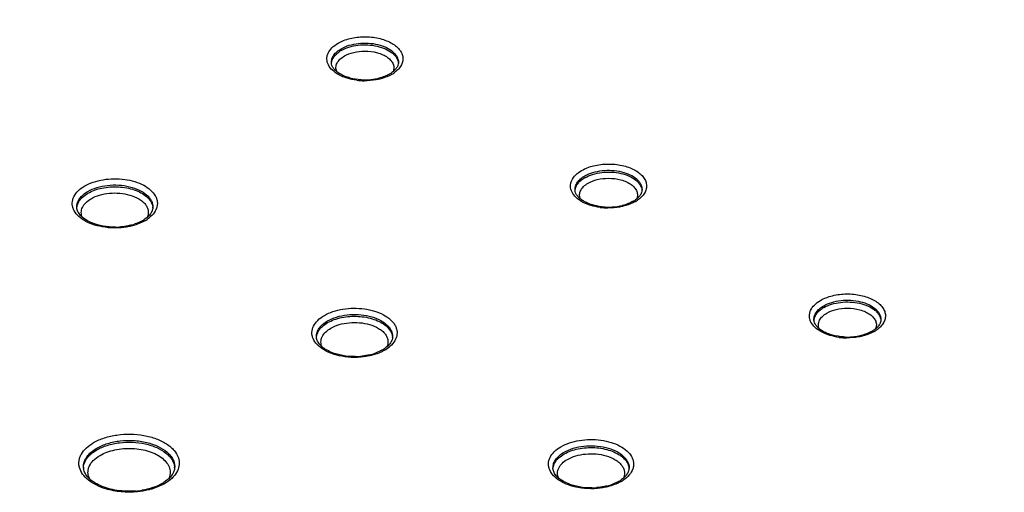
# Model space of a CAD drawing. Header units: inches. Extents: x 0 to 34, y 0 to 22.
# Tile 39 of 62: x 26.448 to 27.212, y 17.66 to 18.026. Entities that reach past the tile are written whole.
import ezdxf

# ---------------------------------------------------------------- set-up
doc = ezdxf.new("R2010")
doc.units = ezdxf.units.IN
doc.header["$LTSCALE"] = 1.87
doc.header["$MEASUREMENT"] = 0
doc.layers.get('0').update_dxf_attribs({"linetype": 'CONTINUOUS'})

msp = doc.modelspace()

# ---------------------------------------------------------------- linework, layer by layer
at = {"color": 7, "linetype": 'CONTINUOUS'}
for p, q in [((26.69019, 17.99133), (26.69003, 17.99261)), ((26.87906, 17.89284), (26.8789, 17.89412)), ((26.49807, 17.88932), (26.50128, 17.89152)), ((26.49277, 17.8793), (26.49263, 17.88064)), ((27.06427, 17.79224), (27.06411, 17.79352)), ((26.68389, 17.78907), (26.6871, 17.79127)), ((26.67859, 17.77905), (26.67844, 17.78039)), ((26.86727, 17.68741), (26.87048, 17.68961)), ((26.86197, 17.67739), (26.86182, 17.67873)), ((26.56253, 17.66925), (26.56011, 17.66752))]:
    msp.add_line(p, q, dxfattribs=at)
for centre, radius, start, end in [((26.70912, 17.98213), 0.02295, 119.95788, 123.5749), ((26.72382, 18.00329), 0.02257, 299.95606, 303.50665), ((26.7239, 18.00603), 0.02593, 299.95055, 303.88572), ((26.71599, 18.02899), 0.0504, 262.7672, 269.47255), ((26.71601, 18.0265), 0.04727, 266.39091, 270.65696), ((26.71601, 18.02618), 0.04695, 270.66008, 274.94158), ((26.71618, 18.02449), 0.04526, 274.91306, 279.28301), ((26.71687, 18.02051), 0.04122, 279.23097, 283.87675), ((26.89799, 17.88364), 0.02295, 119.95788, 123.5749), ((26.91269, 17.9048), 0.02257, 299.95606, 303.50665), ((26.91277, 17.90754), 0.02593, 299.95055, 303.88572), ((26.54174, 17.87949), 0.00986, 2.61176, 6.66558), ((26.90486, 17.9305), 0.0504, 262.7672, 269.47255), ((26.90489, 17.92801), 0.04727, 266.39091, 270.65696), ((26.90489, 17.92769), 0.04695, 270.66008, 274.94158), ((26.90505, 17.926), 0.04526, 274.91306, 279.28301), ((26.90574, 17.92202), 0.04122, 279.23097, 283.87675), ((26.53078, 17.89278), 0.02588, 299.96736, 303.07238), ((26.53096, 17.89535), 0.02905, 299.95135, 303.84289), ((26.52214, 17.91825), 0.053, 270.65933, 274.93685), ((26.52422, 17.90745), 0.04199, 283.83643, 288.75559), ((27.0832, 17.78304), 0.02295, 119.95788, 123.5749), ((27.09797, 17.80694), 0.02593, 299.95055, 303.88572), ((26.72756, 17.77924), 0.00986, 2.61176, 6.66558), ((27.09006, 17.8299), 0.0504, 262.7672, 269.47255), ((27.09009, 17.82741), 0.04727, 266.39091, 270.65696), ((27.09009, 17.82709), 0.04695, 270.66008, 274.94158), ((27.09026, 17.8254), 0.04526, 274.91306, 279.28301), ((27.09095, 17.82142), 0.04122, 279.23097, 283.87675), ((27.0979, 17.8042), 0.02257, 299.95606, 303.50665), ((26.7166, 17.79252), 0.02588, 299.96736, 303.07238), ((26.71677, 17.7951), 0.02905, 299.95135, 303.84289), ((26.70796, 17.818), 0.053, 270.65933, 274.93685), ((26.71004, 17.8072), 0.04199, 283.83643, 288.75559), ((26.50737, 17.67964), 0.00959, 181.28124, 189.28929), ((26.55664, 17.67831), 0.01188, 2.06371, 5.3687), ((26.91093, 17.67758), 0.00986, 2.61176, 6.66558), ((26.54322, 17.69397), 0.03138, 299.9787, 302.54679), ((26.54341, 17.69653), 0.03453, 299.96288, 303.35248), ((26.89134, 17.71634), 0.053, 270.65933, 274.93685), ((26.89342, 17.70554), 0.04199, 283.83643, 288.75559), ((26.89998, 17.69087), 0.02588, 299.96736, 303.07238), ((26.90015, 17.69344), 0.02905, 299.95135, 303.84289), ((26.5334, 17.7215), 0.06081, 274.90082, 279.26715)]:
    msp.add_arc(centre, radius, start, end, dxfattribs=at)
for points, knots in [([(26.45852, 18.51668), (26.56672, 18.4725), (26.77995, 18.38166), (27.09248, 18.23671), (27.39448, 18.0845), (27.59039, 17.97727), (27.6864, 17.92247)], [0, 0, 0, 0, 0.256873, 0.509274, 0.757032, 1, 1, 1, 1]), ([(26.45561, 18.5097), (26.56321, 18.4658), (26.77526, 18.37555), (27.08613, 18.23159), (27.3866, 18.08044), (27.58157, 17.97399), (27.67713, 17.91959)], [0, 0, 0, 0, 0.256825, 0.509209, 0.756982, 1, 1, 1, 1]), ([(26.44838, 18.49237), (26.55557, 18.44788), (26.76673, 18.35644), (27.17519, 18.16384), (27.47154, 18.00583), (27.66304, 17.89455)], [0, 0, 0, 0, 0.257019, 0.509489, 1, 1, 1, 1]), ([(27.66132, 17.90912), (27.47524, 18.01656), (27.18769, 18.16938), (26.79185, 18.35619), (26.58747, 18.44504), (26.48378, 18.4883)], [0, 0, 0, 0, 0.490924, 0.743295, 1, 1, 1, 1]), ([(27.66962, 17.91207), (27.48219, 18.01923), (27.09273, 18.22421), (26.69111, 18.40406), (26.48423, 18.48955)], [0, 0, 0, 0, 0.490967, 1, 1, 1, 1]), ([(27.66861, 17.91029), (27.48157, 18.01731), (27.09292, 18.22203), (26.69213, 18.40168), (26.48569, 18.48709)], [0, 0, 0, 0, 0.490965, 1, 1, 1, 1]), ([(26.70964, 17.97898), (26.70715, 17.9793), (26.7024, 17.98028), (26.696, 17.98283), (26.69093, 17.98628), (26.68799, 17.9899), (26.68679, 17.993), (26.68644, 17.99531), (26.68665, 17.99763), (26.68767, 18.00074), (26.6904, 18.00444), (26.69344, 18.00664), (26.69516, 18.00763)], [0, 0, 0, 0, 0.163275, 0.313133, 0.444936, 0.558178, 0.609635, 0.659198, 0.708543, 0.759383, 0.870552, 1, 1, 1, 1]), ([(26.69516, 18.00763), (26.69655, 18.00843), (26.69959, 18.00986), (26.70632, 18.01194), (26.71546, 18.01301), (26.72464, 18.01213), (26.73148, 18.0102), (26.73597, 18.00825), (26.73975, 18.00585), (26.7427, 18.00305), (26.74469, 17.99994), (26.74561, 17.9966), (26.74537, 17.99321), (26.744, 17.98995), (26.7416, 17.98696), (26.73951, 17.98529), (26.73835, 17.98451)], [0, 0, 0, 0, 0.06657, 0.138319, 0.291074, 0.44455, 0.517118, 0.584764, 0.646477, 0.701928, 0.751741, 0.797725, 0.842751, 0.890002, 0.941964, 1, 1, 1, 1]), ([(26.69764, 18.00339), (26.69957, 18.00451), (26.70395, 18.00632), (26.71109, 18.00773), (26.71863, 18.00792), (26.72596, 18.00687), (26.73247, 18.00466), (26.73698, 18.00187), (26.73961, 17.99917), (26.74099, 17.99708), (26.74182, 17.99487), (26.74199, 17.99335), (26.74197, 17.99261)], [0, 0, 0, 0, 0.129004, 0.270912, 0.418308, 0.562741, 0.696288, 0.813218, 0.86498, 0.912629, 0.95714, 1, 1, 1, 1]), ([(26.69003, 17.99261), (26.69001, 17.99361), (26.69034, 17.99571), (26.69189, 17.99863), (26.69438, 18.00128), (26.69648, 18.00273), (26.69764, 18.00339)], [0, 0, 0, 0, 0.217806, 0.450614, 0.709765, 1, 1, 1, 1]), ([(26.69009, 17.99214), (26.69016, 17.99298), (26.69056, 17.99471), (26.69189, 17.99714), (26.69387, 17.99938), (26.69552, 18.00065), (26.69643, 18.00125)], [0, 0, 0, 0, 0.221699, 0.45772, 0.715826, 1, 1, 1, 1]), ([(26.69766, 18.00202), (26.69954, 18.00311), (26.70381, 18.00488), (26.71077, 18.0063), (26.71814, 18.00656), (26.72535, 18.00562), (26.73182, 18.00355), (26.73637, 18.00092), (26.73911, 17.99835), (26.74061, 17.99634), (26.74159, 17.99421), (26.74188, 17.99272), (26.74193, 17.99199)], [0, 0, 0, 0, 0.12785, 0.26843, 0.414738, 0.558722, 0.692733, 0.811014, 0.863611, 0.912041, 0.957077, 1, 1, 1, 1]), ([(26.70013, 17.99778), (26.70236, 17.99907), (26.70753, 18.00095), (26.71296, 18.00156), (26.71581, 18.00158)], [0, 0, 0, 0, 0.474422, 1, 1, 1, 1]), ([(26.71581, 18.00158), (26.71912, 18.00159), (26.724, 18.00101), (26.72988, 17.99894), (26.73351, 17.9969), (26.73628, 17.99443), (26.73805, 17.99159), (26.73865, 17.98851), (26.73821, 17.98652), (26.73783, 17.98561)], [0, 0, 0, 0, 0.315361, 0.460771, 0.592485, 0.708887, 0.811432, 0.905562, 1, 1, 1, 1]), ([(26.69415, 17.98567), (26.69373, 17.98669), (26.6933, 17.98896), (26.69427, 17.99241), (26.69667, 17.99547), (26.69888, 17.99706), (26.70013, 17.99778)], [0, 0, 0, 0, 0.224614, 0.451831, 0.706152, 1, 1, 1, 1]), ([(26.74197, 17.99261), (26.74196, 17.99194), (26.74169, 17.99051), (26.7406, 17.9884), (26.73877, 17.9863), (26.73718, 17.98507), (26.73628, 17.98448)], [0, 0, 0, 0, 0.194021, 0.418161, 0.68531, 1, 1, 1, 1]), ([(26.71304, 17.97932), (26.71014, 17.9795), (26.7059, 17.98015), (26.70067, 17.98186), (26.6973, 17.98342), (26.69451, 17.98525), (26.69236, 17.9872), (26.69089, 17.98922), (26.69034, 17.99065), (26.69019, 17.99133)], [0, 0, 0, 0, 0.319759, 0.468254, 0.60492, 0.727327, 0.833768, 0.92351, 1, 1, 1, 1]), ([(26.72745, 17.97992), (26.7265, 17.97969), (26.72258, 17.97887), (26.71855, 17.97856), (26.71552, 17.97859)], [0, 0, 0, 0, 0.244403, 1, 1, 1, 1]), ([(26.73509, 17.98374), (26.73386, 17.98303), (26.73114, 17.98176), (26.72828, 17.98087), (26.72676, 17.9805)], [0, 0, 0, 0, 0.476274, 1, 1, 1, 1]), ([(26.73684, 17.98357), (26.73615, 17.98317), (26.73317, 17.98161), (26.72995, 17.98053), (26.72745, 17.97992)], [0, 0, 0, 0, 0.235521, 1, 1, 1, 1]), ([(26.89851, 17.8805), (26.89602, 17.88081), (26.89127, 17.88179), (26.88487, 17.88435), (26.8798, 17.88779), (26.87686, 17.89142), (26.87566, 17.89451), (26.87532, 17.89682), (26.87552, 17.89914), (26.87654, 17.90226), (26.87927, 17.90595), (26.88231, 17.90815), (26.88403, 17.90914)], [0, 0, 0, 0, 0.163275, 0.313133, 0.444936, 0.558178, 0.609635, 0.659198, 0.708543, 0.759383, 0.870552, 1, 1, 1, 1]), ([(26.88403, 17.90914), (26.88542, 17.90995), (26.88846, 17.91137), (26.89519, 17.91345), (26.90433, 17.91452), (26.91352, 17.91364), (26.92035, 17.91171), (26.92484, 17.90977), (26.92862, 17.90736), (26.93157, 17.90456), (26.93356, 17.90145), (26.93448, 17.89812), (26.93424, 17.89472), (26.93287, 17.89147), (26.93047, 17.88847), (26.92839, 17.8868), (26.92722, 17.88602)], [0, 0, 0, 0, 0.06657, 0.138319, 0.291074, 0.44455, 0.517118, 0.584764, 0.646477, 0.701928, 0.751741, 0.797725, 0.842751, 0.890002, 0.941964, 1, 1, 1, 1]), ([(26.88651, 17.90491), (26.88844, 17.90602), (26.89282, 17.90783), (26.89996, 17.90924), (26.9075, 17.90944), (26.91483, 17.90838), (26.92134, 17.90617), (26.92585, 17.90338), (26.92848, 17.90069), (26.92986, 17.89859), (26.93069, 17.89638), (26.93086, 17.89486), (26.93084, 17.89412)], [0, 0, 0, 0, 0.129004, 0.270912, 0.418308, 0.562741, 0.696288, 0.813218, 0.86498, 0.912629, 0.95714, 1, 1, 1, 1]), ([(26.88653, 17.90353), (26.88842, 17.90462), (26.89268, 17.90639), (26.89964, 17.90782), (26.90701, 17.90807), (26.91422, 17.90713), (26.92069, 17.90507), (26.92524, 17.90243), (26.92798, 17.89986), (26.92948, 17.89785), (26.93046, 17.89572), (26.93075, 17.89423), (26.9308, 17.8935)], [0, 0, 0, 0, 0.12785, 0.26843, 0.414738, 0.558722, 0.692733, 0.811014, 0.863611, 0.912041, 0.957077, 1, 1, 1, 1]), ([(26.49879, 17.89713), (26.50089, 17.89834), (26.50557, 17.90037), (26.51323, 17.90221), (26.52144, 17.90291), (26.5297, 17.90241), (26.5375, 17.90075), (26.54435, 17.89801), (26.54986, 17.89436), (26.55257, 17.8912), (26.5535, 17.88955)], [0, 0, 0, 0, 0.121851, 0.255124, 0.394878, 0.535225, 0.670219, 0.794583, 0.904726, 1, 1, 1, 1]), ([(26.8789, 17.89412), (26.87888, 17.89512), (26.87921, 17.89722), (26.88076, 17.90015), (26.88326, 17.90279), (26.88535, 17.90424), (26.88651, 17.90491)], [0, 0, 0, 0, 0.217806, 0.450614, 0.709765, 1, 1, 1, 1]), ([(26.87896, 17.89365), (26.87903, 17.89449), (26.87943, 17.89622), (26.88076, 17.89865), (26.88274, 17.90089), (26.88439, 17.90217), (26.8853, 17.90277)], [0, 0, 0, 0, 0.221699, 0.45772, 0.715826, 1, 1, 1, 1]), ([(26.889, 17.89929), (26.89123, 17.90058), (26.8964, 17.90246), (26.90183, 17.90307), (26.90468, 17.90309)], [0, 0, 0, 0, 0.474422, 1, 1, 1, 1]), ([(26.90468, 17.90309), (26.90799, 17.9031), (26.91287, 17.90253), (26.91876, 17.90045), (26.92238, 17.89841), (26.92515, 17.89594), (26.92693, 17.8931), (26.92752, 17.89003), (26.92708, 17.88804), (26.9267, 17.88712)], [0, 0, 0, 0, 0.315361, 0.460771, 0.592485, 0.708887, 0.811432, 0.905562, 1, 1, 1, 1]), ([(26.51225, 17.86548), (26.50965, 17.86595), (26.50473, 17.86722), (26.49818, 17.87025), (26.4931, 17.87415), (26.49029, 17.87815), (26.48925, 17.8815), (26.48904, 17.88398), (26.48939, 17.88646), (26.49063, 17.88978), (26.49365, 17.8937), (26.49693, 17.89606), (26.49879, 17.89713)], [0, 0, 0, 0, 0.162233, 0.309907, 0.439384, 0.55129, 0.602724, 0.652748, 0.702965, 0.754937, 0.868586, 1, 1, 1, 1]), ([(26.49263, 17.88064), (26.4926, 17.88178), (26.49298, 17.88416), (26.49474, 17.88749), (26.49757, 17.89049), (26.49995, 17.89214), (26.50126, 17.89289)], [0, 0, 0, 0, 0.21801, 0.450888, 0.710025, 1, 1, 1, 1]), ([(26.50126, 17.89289), (26.50345, 17.89416), (26.50842, 17.8962), (26.51651, 17.89782), (26.52507, 17.89804), (26.5334, 17.89685), (26.54081, 17.89434), (26.54594, 17.89117), (26.54893, 17.8881), (26.55051, 17.88572), (26.55145, 17.88321), (26.55164, 17.88148), (26.55162, 17.88064)], [0, 0, 0, 0, 0.128649, 0.270296, 0.417582, 0.562078, 0.695833, 0.813011, 0.864868, 0.912586, 0.957128, 1, 1, 1, 1]), ([(26.50128, 17.89152), (26.50289, 17.89245), (26.50644, 17.89405), (26.51224, 17.89566), (26.51851, 17.89651), (26.52494, 17.89656), (26.53125, 17.89581), (26.53714, 17.89428), (26.54232, 17.89206), (26.54533, 17.89006), (26.54661, 17.88895)], [0, 0, 0, 0, 0.116708, 0.243469, 0.376857, 0.512797, 0.646918, 0.775015, 0.893521, 1, 1, 1, 1]), ([(26.90191, 17.88083), (26.89901, 17.88101), (26.89477, 17.88167), (26.88954, 17.88337), (26.88617, 17.88494), (26.88338, 17.88676), (26.88123, 17.88872), (26.87976, 17.89074), (26.87921, 17.89216), (26.87906, 17.89284)], [0, 0, 0, 0, 0.319759, 0.468254, 0.60492, 0.727327, 0.833768, 0.92351, 1, 1, 1, 1]), ([(26.88302, 17.88718), (26.88261, 17.8882), (26.88217, 17.89047), (26.88314, 17.89392), (26.88554, 17.89698), (26.88775, 17.89857), (26.889, 17.89929)], [0, 0, 0, 0, 0.224614, 0.451831, 0.706152, 1, 1, 1, 1]), ([(26.93084, 17.89412), (26.93083, 17.89345), (26.93056, 17.89202), (26.92947, 17.88991), (26.92764, 17.88781), (26.92605, 17.88658), (26.92515, 17.88599)], [0, 0, 0, 0, 0.194021, 0.418161, 0.68531, 1, 1, 1, 1]), ([(26.49268, 17.88015), (26.49273, 17.88098), (26.49307, 17.88266), (26.49418, 17.88507), (26.49586, 17.88734), (26.49729, 17.88868), (26.49807, 17.88932)], [0, 0, 0, 0, 0.227338, 0.465685, 0.721822, 1, 1, 1, 1]), ([(26.49705, 17.87276), (26.49676, 17.87338), (26.49631, 17.87465), (26.49608, 17.87666), (26.4963, 17.87866), (26.49724, 17.88134), (26.49963, 17.88452), (26.50227, 17.88642), (26.50376, 17.88728)], [0, 0, 0, 0, 0.11573, 0.227637, 0.339463, 0.454876, 0.707263, 1, 1, 1, 1]), ([(26.50376, 17.88728), (26.5058, 17.88846), (26.51045, 17.89033), (26.51801, 17.89172), (26.52595, 17.89175), (26.53121, 17.89082), (26.53372, 17.89009)], [0, 0, 0, 0, 0.229704, 0.483137, 0.74549, 1, 1, 1, 1]), ([(26.53372, 17.89009), (26.5362, 17.88938), (26.53971, 17.88797), (26.54362, 17.88522), (26.54583, 17.88298), (26.54736, 17.88053), (26.54814, 17.87794), (26.54812, 17.87529), (26.54759, 17.87362), (26.54722, 17.87282)], [0, 0, 0, 0, 0.310408, 0.447983, 0.572827, 0.686285, 0.791779, 0.894403, 1, 1, 1, 1]), ([(26.54661, 17.88895), (26.54793, 17.88781), (26.54967, 17.88588), (26.55108, 17.8829), (26.55144, 17.88138), (26.55153, 17.88063)], [0, 0, 0, 0, 0.530874, 0.770925, 1, 1, 1, 1]), ([(26.5535, 17.88955), (26.55393, 17.8888), (26.55462, 17.88725), (26.55516, 17.88478), (26.55513, 17.88229), (26.55433, 17.87894), (26.55182, 17.87487), (26.54884, 17.87237), (26.54713, 17.87123)], [0, 0, 0, 0, 0.120399, 0.23566, 0.349191, 0.464692, 0.713223, 1, 1, 1, 1]), ([(26.92396, 17.88525), (26.92273, 17.88454), (26.92001, 17.88327), (26.91715, 17.88238), (26.91563, 17.88201)], [0, 0, 0, 0, 0.476274, 1, 1, 1, 1]), ([(26.92571, 17.88508), (26.92503, 17.88468), (26.92204, 17.88313), (26.91882, 17.88204), (26.91633, 17.88143)], [0, 0, 0, 0, 0.235521, 1, 1, 1, 1]), ([(26.50429, 17.86852), (26.50271, 17.86918), (26.49983, 17.87061), (26.49628, 17.87329), (26.49384, 17.87618), (26.49297, 17.87831), (26.49277, 17.8793)], [0, 0, 0, 0, 0.314598, 0.587017, 0.812948, 1, 1, 1, 1]), ([(26.55162, 17.88064), (26.55161, 17.87984), (26.55129, 17.87813), (26.54998, 17.87564), (26.54782, 17.8732), (26.54596, 17.87178), (26.5449, 17.87109)], [0, 0, 0, 0, 0.197334, 0.422834, 0.688903, 1, 1, 1, 1]), ([(26.91633, 17.88143), (26.91537, 17.8812), (26.91145, 17.88038), (26.90742, 17.88007), (26.90439, 17.8801)], [0, 0, 0, 0, 0.244403, 1, 1, 1, 1]), ([(26.54546, 17.87018), (26.54475, 17.86977), (26.54166, 17.86815), (26.53835, 17.86699), (26.53578, 17.86631)], [0, 0, 0, 0, 0.236265, 1, 1, 1, 1]), ([(26.54371, 17.87036), (26.54326, 17.8701), (26.54134, 17.86906), (26.5393, 17.86823), (26.53772, 17.86769)], [0, 0, 0, 0, 0.236642, 1, 1, 1, 1]), ([(26.52275, 17.86525), (26.51949, 17.86521), (26.5132, 17.8657), (26.50709, 17.86737), (26.50429, 17.86852)], [0, 0, 0, 0, 0.518467, 1, 1, 1, 1]), ([(26.52508, 17.86468), (26.524, 17.86462), (26.51971, 17.86452), (26.51541, 17.8649), (26.51225, 17.86548)], [0, 0, 0, 0, 0.25193, 1, 1, 1, 1]), ([(26.53578, 17.86631), (26.53493, 17.86609), (26.53141, 17.86527), (26.52781, 17.86482), (26.52508, 17.86468)], [0, 0, 0, 0, 0.244069, 1, 1, 1, 1]), ([(26.53426, 17.86668), (26.53366, 17.86653), (26.53116, 17.86597), (26.52862, 17.86561), (26.5267, 17.86544)], [0, 0, 0, 0, 0.24471, 1, 1, 1, 1]), ([(27.08372, 17.77989), (27.08123, 17.78021), (27.07648, 17.78119), (27.07008, 17.78374), (27.065, 17.78718), (27.06207, 17.79081), (27.06086, 17.79391), (27.06052, 17.79622), (27.06073, 17.79854), (27.06175, 17.80165), (27.06448, 17.80535), (27.06752, 17.80754), (27.06924, 17.80854)], [0, 0, 0, 0, 0.163275, 0.313133, 0.444936, 0.558178, 0.609635, 0.659198, 0.708543, 0.759383, 0.870552, 1, 1, 1, 1]), ([(27.06924, 17.80854), (27.07063, 17.80934), (27.07367, 17.81077), (27.0804, 17.81285), (27.08954, 17.81392), (27.09872, 17.81304), (27.10556, 17.81111), (27.11005, 17.80916), (27.11383, 17.80676), (27.11678, 17.80396), (27.11877, 17.80085), (27.11969, 17.79751), (27.11945, 17.79412), (27.11808, 17.79086), (27.11568, 17.78787), (27.11359, 17.7862), (27.11243, 17.78542)], [0, 0, 0, 0, 0.06657, 0.138319, 0.291074, 0.44455, 0.517118, 0.584764, 0.646477, 0.701928, 0.751741, 0.797725, 0.842751, 0.890002, 0.941964, 1, 1, 1, 1]), ([(27.07172, 17.8043), (27.07365, 17.80542), (27.07803, 17.80722), (27.08517, 17.80864), (27.09271, 17.80883), (27.10004, 17.80778), (27.10655, 17.80557), (27.11106, 17.80278), (27.11369, 17.80008), (27.11507, 17.79799), (27.1159, 17.79578), (27.11607, 17.79426), (27.11605, 17.79352)], [0, 0, 0, 0, 0.129004, 0.270912, 0.418308, 0.562741, 0.696288, 0.813218, 0.86498, 0.912629, 0.95714, 1, 1, 1, 1]), ([(26.68461, 17.79688), (26.6867, 17.79809), (26.69139, 17.80012), (26.69904, 17.80196), (26.70726, 17.80266), (26.71552, 17.80216), (26.72331, 17.8005), (26.73017, 17.79776), (26.73567, 17.79411), (26.73839, 17.79095), (26.73932, 17.7893)], [0, 0, 0, 0, 0.121851, 0.255124, 0.394878, 0.535225, 0.670219, 0.794583, 0.904726, 1, 1, 1, 1]), ([(27.06411, 17.79352), (27.06409, 17.79452), (27.06442, 17.79661), (27.06597, 17.79954), (27.06846, 17.80219), (27.07056, 17.80364), (27.07172, 17.8043)], [0, 0, 0, 0, 0.217806, 0.450614, 0.709765, 1, 1, 1, 1]), ([(27.06417, 17.79304), (27.06424, 17.79389), (27.06464, 17.79562), (27.06596, 17.79804), (27.06795, 17.80029), (27.0696, 17.80156), (27.0705, 17.80216)], [0, 0, 0, 0, 0.221699, 0.45772, 0.715826, 1, 1, 1, 1]), ([(27.07174, 17.80293), (27.07362, 17.80402), (27.07789, 17.80579), (27.08485, 17.80721), (27.09222, 17.80747), (27.09943, 17.80653), (27.1059, 17.80446), (27.11045, 17.80183), (27.11319, 17.79926), (27.11468, 17.79725), (27.11566, 17.79512), (27.11596, 17.79363), (27.116, 17.7929)], [0, 0, 0, 0, 0.12785, 0.26843, 0.414738, 0.558722, 0.692733, 0.811014, 0.863611, 0.912041, 0.957077, 1, 1, 1, 1]), ([(27.07421, 17.79869), (27.07644, 17.79998), (27.08161, 17.80186), (27.08704, 17.80247), (27.08989, 17.80249)], [0, 0, 0, 0, 0.474422, 1, 1, 1, 1]), ([(27.08989, 17.80249), (27.0932, 17.8025), (27.09808, 17.80192), (27.10396, 17.79985), (27.10759, 17.79781), (27.11036, 17.79534), (27.11213, 17.7925), (27.11273, 17.78942), (27.11229, 17.78743), (27.11191, 17.78652)], [0, 0, 0, 0, 0.315361, 0.460771, 0.592485, 0.708887, 0.811432, 0.905562, 1, 1, 1, 1]), ([(26.69807, 17.76523), (26.69546, 17.7657), (26.69055, 17.76697), (26.684, 17.77), (26.67892, 17.7739), (26.6761, 17.7779), (26.67506, 17.78125), (26.67485, 17.78373), (26.67521, 17.78621), (26.67645, 17.78953), (26.67947, 17.79345), (26.68275, 17.79581), (26.68461, 17.79688)], [0, 0, 0, 0, 0.162233, 0.309907, 0.439384, 0.55129, 0.602724, 0.652748, 0.702965, 0.754937, 0.868586, 1, 1, 1, 1]), ([(26.68708, 17.79264), (26.68927, 17.79391), (26.69424, 17.79595), (26.70233, 17.79756), (26.71089, 17.79779), (26.71921, 17.7966), (26.72662, 17.79409), (26.73176, 17.79092), (26.73475, 17.78785), (26.73632, 17.78547), (26.73727, 17.78296), (26.73746, 17.78123), (26.73744, 17.78039)], [0, 0, 0, 0, 0.128649, 0.270296, 0.417582, 0.562078, 0.695833, 0.813011, 0.864868, 0.912586, 0.957128, 1, 1, 1, 1]), ([(26.6871, 17.79127), (26.68871, 17.79219), (26.69226, 17.7938), (26.69806, 17.79541), (26.70432, 17.79626), (26.71076, 17.79631), (26.71707, 17.79556), (26.72295, 17.79403), (26.72814, 17.79181), (26.73114, 17.78981), (26.73243, 17.7887)], [0, 0, 0, 0, 0.116708, 0.243469, 0.376857, 0.512797, 0.646918, 0.775015, 0.893521, 1, 1, 1, 1]), ([(27.06823, 17.78658), (27.06781, 17.7876), (27.06738, 17.78987), (27.06835, 17.79331), (27.07074, 17.79638), (27.07296, 17.79797), (27.07421, 17.79869)], [0, 0, 0, 0, 0.224614, 0.451831, 0.706152, 1, 1, 1, 1]), ([(27.11605, 17.79352), (27.11604, 17.79285), (27.11577, 17.79141), (27.11468, 17.78931), (27.11285, 17.78721), (27.11126, 17.78598), (27.11036, 17.78538)], [0, 0, 0, 0, 0.194021, 0.418161, 0.68531, 1, 1, 1, 1]), ([(26.67844, 17.78039), (26.67842, 17.78153), (26.6788, 17.78391), (26.68056, 17.78724), (26.68339, 17.79024), (26.68577, 17.79188), (26.68708, 17.79264)], [0, 0, 0, 0, 0.21801, 0.450888, 0.710025, 1, 1, 1, 1]), ([(26.67849, 17.7799), (26.67855, 17.78073), (26.67888, 17.78241), (26.67999, 17.78482), (26.68168, 17.78709), (26.68311, 17.78843), (26.68389, 17.78907)], [0, 0, 0, 0, 0.227338, 0.465685, 0.721822, 1, 1, 1, 1]), ([(26.68287, 17.77251), (26.68258, 17.77313), (26.68213, 17.7744), (26.68189, 17.77641), (26.68212, 17.77841), (26.68306, 17.78109), (26.68545, 17.78427), (26.68808, 17.78617), (26.68958, 17.78703)], [0, 0, 0, 0, 0.11573, 0.227637, 0.339463, 0.454876, 0.707263, 1, 1, 1, 1]), ([(26.68958, 17.78703), (26.69162, 17.78821), (26.69627, 17.79008), (26.70383, 17.79147), (26.71177, 17.79149), (26.71703, 17.79057), (26.71954, 17.78984)], [0, 0, 0, 0, 0.229704, 0.483137, 0.74549, 1, 1, 1, 1]), ([(26.71954, 17.78984), (26.72202, 17.78913), (26.72553, 17.78772), (26.72944, 17.78497), (26.73165, 17.78273), (26.73317, 17.78028), (26.73395, 17.77769), (26.73393, 17.77504), (26.73341, 17.77337), (26.73304, 17.77257)], [0, 0, 0, 0, 0.310408, 0.447983, 0.572827, 0.686285, 0.791779, 0.894403, 1, 1, 1, 1]), ([(26.73243, 17.7887), (26.73375, 17.78756), (26.73549, 17.78563), (26.7369, 17.78264), (26.73726, 17.78113), (26.73735, 17.78038)], [0, 0, 0, 0, 0.530874, 0.770925, 1, 1, 1, 1]), ([(26.73932, 17.7893), (26.73974, 17.78855), (26.74044, 17.787), (26.74098, 17.78453), (26.74095, 17.78204), (26.74015, 17.77869), (26.73764, 17.77462), (26.73466, 17.77212), (26.73295, 17.77097)], [0, 0, 0, 0, 0.120399, 0.23566, 0.349191, 0.464692, 0.713223, 1, 1, 1, 1]), ([(27.08712, 17.78023), (27.08422, 17.78041), (27.07998, 17.78106), (27.07475, 17.78277), (27.07138, 17.78433), (27.06859, 17.78616), (27.06644, 17.78811), (27.06497, 17.79013), (27.06442, 17.79156), (27.06427, 17.79224)], [0, 0, 0, 0, 0.319759, 0.468254, 0.60492, 0.727327, 0.833768, 0.92351, 1, 1, 1, 1]), ([(26.69011, 17.76827), (26.68852, 17.76893), (26.68565, 17.77036), (26.68209, 17.77304), (26.67966, 17.77593), (26.67879, 17.77805), (26.67859, 17.77905)], [0, 0, 0, 0, 0.314598, 0.587017, 0.812948, 1, 1, 1, 1]), ([(26.73744, 17.78039), (26.73742, 17.77959), (26.73711, 17.77788), (26.7358, 17.77539), (26.73364, 17.77294), (26.73177, 17.77152), (26.73072, 17.77084)], [0, 0, 0, 0, 0.197334, 0.422834, 0.688903, 1, 1, 1, 1]), ([(27.10153, 17.78083), (27.10058, 17.7806), (27.09666, 17.77978), (27.09263, 17.77947), (27.0896, 17.77949)], [0, 0, 0, 0, 0.244403, 1, 1, 1, 1]), ([(27.10917, 17.78465), (27.10794, 17.78394), (27.10522, 17.78267), (27.10235, 17.78178), (27.10084, 17.7814)], [0, 0, 0, 0, 0.476274, 1, 1, 1, 1]), ([(27.11092, 17.78448), (27.11023, 17.78408), (27.10725, 17.78252), (27.10403, 17.78144), (27.10153, 17.78083)], [0, 0, 0, 0, 0.235521, 1, 1, 1, 1]), ([(26.70857, 17.765), (26.70531, 17.76496), (26.69901, 17.76545), (26.6929, 17.76712), (26.69011, 17.76827)], [0, 0, 0, 0, 0.518467, 1, 1, 1, 1]), ([(26.7109, 17.76443), (26.70982, 17.76437), (26.70553, 17.76427), (26.70123, 17.76465), (26.69807, 17.76523)], [0, 0, 0, 0, 0.25193, 1, 1, 1, 1]), ([(26.7216, 17.76606), (26.72075, 17.76584), (26.71723, 17.76502), (26.71362, 17.76457), (26.7109, 17.76443)], [0, 0, 0, 0, 0.244069, 1, 1, 1, 1]), ([(26.72008, 17.76643), (26.71947, 17.76628), (26.71698, 17.76572), (26.71444, 17.76536), (26.71252, 17.76519)], [0, 0, 0, 0, 0.24471, 1, 1, 1, 1]), ([(26.73128, 17.76993), (26.73056, 17.76952), (26.72748, 17.7679), (26.72417, 17.76674), (26.7216, 17.76606)], [0, 0, 0, 0, 0.236265, 1, 1, 1, 1]), ([(26.72953, 17.77011), (26.72908, 17.76985), (26.72715, 17.76881), (26.72512, 17.76798), (26.72354, 17.76744)], [0, 0, 0, 0, 0.236642, 1, 1, 1, 1]), ([(26.50567, 17.69836), (26.50831, 17.69989), (26.51424, 17.70241), (26.52392, 17.70457), (26.53427, 17.7052), (26.54454, 17.70424), (26.55402, 17.70175), (26.56096, 17.69844), (26.56545, 17.69512), (26.56888, 17.69173), (26.57073, 17.68867), (26.5714, 17.68655)], [0, 0, 0, 0, 0.124622, 0.261329, 0.404261, 0.546552, 0.681436, 0.803278, 0.858322, 0.909249, 1, 1, 1, 1]), ([(26.5151, 17.66261), (26.51253, 17.66339), (26.50774, 17.66524), (26.50156, 17.66907), (26.49701, 17.67367), (26.49479, 17.67813), (26.49421, 17.68174), (26.49433, 17.6844), (26.49499, 17.68704), (26.49663, 17.69055), (26.50007, 17.69467), (26.50366, 17.6972), (26.50567, 17.69836)], [0, 0, 0, 0, 0.158015, 0.299844, 0.424203, 0.533909, 0.585774, 0.637225, 0.689655, 0.744316, 0.863681, 1, 1, 1, 1]), ([(26.49778, 17.67943), (26.49775, 17.6808), (26.4982, 17.68366), (26.50032, 17.68765), (26.50371, 17.69125), (26.50657, 17.69322), (26.50814, 17.69413)], [0, 0, 0, 0, 0.217985, 0.450882, 0.709983, 1, 1, 1, 1]), ([(26.50814, 17.69413), (26.51077, 17.69565), (26.51672, 17.6981), (26.52643, 17.70003), (26.5367, 17.7003), (26.54669, 17.69887), (26.55557, 17.69587), (26.56173, 17.69206), (26.56532, 17.68838), (26.5672, 17.68553), (26.56834, 17.68252), (26.56856, 17.68044), (26.56854, 17.67943)], [0, 0, 0, 0, 0.128664, 0.270329, 0.41762, 0.562113, 0.695873, 0.813045, 0.864892, 0.912596, 0.957136, 1, 1, 1, 1]), ([(26.50816, 17.69275), (26.51071, 17.69422), (26.51647, 17.69662), (26.52586, 17.69857), (26.53583, 17.69895), (26.5456, 17.69772), (26.55441, 17.69497), (26.56064, 17.69144), (26.56443, 17.688), (26.56652, 17.68529), (26.56792, 17.68243), (26.56837, 17.68041), (26.56846, 17.67942)], [0, 0, 0, 0, 0.127295, 0.267282, 0.41313, 0.556951, 0.691213, 0.810083, 0.86303, 0.91176, 0.95702, 1, 1, 1, 1]), ([(26.51064, 17.68851), (26.51234, 17.6895), (26.5161, 17.69121), (26.52222, 17.69293), (26.52885, 17.69387), (26.53567, 17.69399), (26.54238, 17.69326), (26.54868, 17.69173), (26.55429, 17.68947), (26.55757, 17.68741), (26.559, 17.68626)], [0, 0, 0, 0, 0.116217, 0.242274, 0.374963, 0.510358, 0.644279, 0.772693, 0.892105, 1, 1, 1, 1]), ([(26.88145, 17.66357), (26.87884, 17.66404), (26.87392, 17.66531), (26.86738, 17.66834), (26.8623, 17.67224), (26.85948, 17.67624), (26.85844, 17.67959), (26.85823, 17.68207), (26.85859, 17.68455), (26.85983, 17.68787), (26.86285, 17.69179), (26.86613, 17.69415), (26.86799, 17.69522)], [0, 0, 0, 0, 0.162233, 0.309907, 0.439384, 0.55129, 0.602724, 0.652748, 0.702965, 0.754937, 0.868586, 1, 1, 1, 1]), ([(26.86799, 17.69522), (26.87008, 17.69643), (26.87477, 17.69846), (26.88242, 17.7003), (26.89063, 17.701), (26.89889, 17.7005), (26.90669, 17.69884), (26.91355, 17.6961), (26.91905, 17.69245), (26.92177, 17.68929), (26.9227, 17.68764)], [0, 0, 0, 0, 0.121851, 0.255124, 0.394878, 0.535225, 0.670219, 0.794583, 0.904726, 1, 1, 1, 1]), ([(26.87046, 17.69098), (26.87265, 17.69225), (26.87761, 17.69429), (26.88571, 17.69591), (26.89427, 17.69613), (26.90259, 17.69494), (26.91, 17.69243), (26.91514, 17.68926), (26.91813, 17.68619), (26.9197, 17.68381), (26.92065, 17.6813), (26.92084, 17.67957), (26.92082, 17.67873)], [0, 0, 0, 0, 0.128649, 0.270296, 0.417582, 0.562078, 0.695833, 0.813011, 0.864868, 0.912586, 0.957128, 1, 1, 1, 1]), ([(26.87048, 17.68961), (26.87209, 17.69053), (26.87564, 17.69214), (26.88144, 17.69375), (26.8877, 17.6946), (26.89414, 17.69465), (26.90045, 17.6939), (26.90633, 17.69237), (26.91152, 17.69015), (26.91452, 17.68815), (26.91581, 17.68704)], [0, 0, 0, 0, 0.116708, 0.243469, 0.376857, 0.512797, 0.646918, 0.775015, 0.893521, 1, 1, 1, 1]), ([(26.49782, 17.67895), (26.49787, 17.67976), (26.49813, 17.68141), (26.49936, 17.6847), (26.50098, 17.6869), (26.50225, 17.68822)], [0, 0, 0, 0, 0.233781, 0.475435, 1, 1, 1, 1]), ([(26.50269, 17.67015), (26.50228, 17.67092), (26.50163, 17.67251), (26.50122, 17.67504), (26.50141, 17.67757), (26.50249, 17.68098), (26.50545, 17.68503), (26.50876, 17.68743), (26.51064, 17.68851)], [0, 0, 0, 0, 0.11718, 0.229685, 0.341399, 0.456315, 0.707416, 1, 1, 1, 1]), ([(26.50225, 17.68822), (26.50265, 17.68864), (26.50445, 17.69037), (26.50652, 17.6918), (26.50816, 17.69275)], [0, 0, 0, 0, 0.235894, 1, 1, 1, 1]), ([(26.559, 17.68626), (26.56033, 17.6852), (26.56264, 17.68291), (26.56482, 17.67874), (26.56525, 17.67429), (26.56434, 17.6715), (26.56367, 17.67022)], [0, 0, 0, 0, 0.281388, 0.529962, 0.761818, 1, 1, 1, 1]), ([(26.5714, 17.68655), (26.57192, 17.68494), (26.57236, 17.68145), (26.57085, 17.67621), (26.5674, 17.67145), (26.5642, 17.66888), (26.56239, 17.66769)], [0, 0, 0, 0, 0.226287, 0.456755, 0.710998, 1, 1, 1, 1]), ([(26.86182, 17.67873), (26.8618, 17.67987), (26.86217, 17.68225), (26.86394, 17.68558), (26.86677, 17.68858), (26.86915, 17.69023), (26.87046, 17.69098)], [0, 0, 0, 0, 0.21801, 0.450888, 0.710025, 1, 1, 1, 1]), ([(26.86187, 17.67824), (26.86193, 17.67907), (26.86226, 17.68075), (26.86337, 17.68316), (26.86506, 17.68543), (26.86648, 17.68677), (26.86727, 17.68741)], [0, 0, 0, 0, 0.227338, 0.465685, 0.721822, 1, 1, 1, 1]), ([(26.87295, 17.68537), (26.875, 17.68655), (26.87964, 17.68842), (26.88721, 17.68981), (26.89515, 17.68984), (26.90041, 17.68891), (26.90292, 17.68818)], [0, 0, 0, 0, 0.229704, 0.483137, 0.74549, 1, 1, 1, 1]), ([(26.90292, 17.68818), (26.9054, 17.68747), (26.90891, 17.68606), (26.91282, 17.68331), (26.91503, 17.68107), (26.91655, 17.67862), (26.91733, 17.67603), (26.91731, 17.67338), (26.91679, 17.67171), (26.91642, 17.67091)], [0, 0, 0, 0, 0.310408, 0.447983, 0.572827, 0.686285, 0.791779, 0.894403, 1, 1, 1, 1]), ([(26.91581, 17.68704), (26.91713, 17.6859), (26.91886, 17.68397), (26.92028, 17.68098), (26.92064, 17.67947), (26.92072, 17.67872)], [0, 0, 0, 0, 0.530874, 0.770925, 1, 1, 1, 1]), ([(26.9227, 17.68764), (26.92312, 17.68689), (26.92382, 17.68534), (26.92435, 17.68287), (26.92433, 17.68038), (26.92353, 17.67703), (26.92102, 17.67296), (26.91804, 17.67046), (26.91633, 17.66932)], [0, 0, 0, 0, 0.120399, 0.23566, 0.349191, 0.464692, 0.713223, 1, 1, 1, 1]), ([(26.56854, 17.67943), (26.56852, 17.67858), (26.56824, 17.67679), (26.56707, 17.67416), (26.56515, 17.67156), (26.56347, 17.67), (26.56253, 17.66925)], [0, 0, 0, 0, 0.209768, 0.440293, 0.701965, 1, 1, 1, 1]), ([(26.86625, 17.67085), (26.86596, 17.67147), (26.86551, 17.67274), (26.86527, 17.67475), (26.8655, 17.67675), (26.86643, 17.67943), (26.86883, 17.68261), (26.87146, 17.68451), (26.87295, 17.68537)], [0, 0, 0, 0, 0.11573, 0.227637, 0.339463, 0.454876, 0.707263, 1, 1, 1, 1]), ([(26.92082, 17.67873), (26.9208, 17.67793), (26.92048, 17.67622), (26.91918, 17.67373), (26.91702, 17.67128), (26.91515, 17.66987), (26.9141, 17.66918)], [0, 0, 0, 0, 0.197334, 0.422834, 0.688903, 1, 1, 1, 1]), ([(26.5386, 17.66092), (26.53615, 17.6607), (26.53123, 17.66057), (26.52399, 17.66121), (26.51714, 17.66265), (26.51097, 17.66482), (26.50577, 17.66761), (26.50175, 17.67084), (26.49903, 17.67433), (26.4981, 17.67689), (26.4979, 17.6781)], [0, 0, 0, 0, 0.155829, 0.310481, 0.459338, 0.598102, 0.722983, 0.831486, 0.922611, 1, 1, 1, 1]), ([(26.87349, 17.66661), (26.8719, 17.66727), (26.86903, 17.6687), (26.86547, 17.67138), (26.86304, 17.67427), (26.86217, 17.6764), (26.86197, 17.67739)], [0, 0, 0, 0, 0.314598, 0.587017, 0.812948, 1, 1, 1, 1]), ([(26.55891, 17.66679), (26.55663, 17.66547), (26.5515, 17.66326), (26.54608, 17.66196), (26.5432, 17.66149)], [0, 0, 0, 0, 0.473611, 1, 1, 1, 1]), ([(26.56066, 17.66662), (26.55992, 17.66619), (26.55674, 17.6645), (26.55335, 17.66323), (26.55072, 17.66246)], [0, 0, 0, 0, 0.237536, 1, 1, 1, 1]), ([(26.89194, 17.66334), (26.88869, 17.6633), (26.88239, 17.66379), (26.87628, 17.66546), (26.87349, 17.66661)], [0, 0, 0, 0, 0.518467, 1, 1, 1, 1]), ([(26.89427, 17.66277), (26.89319, 17.66271), (26.88891, 17.66261), (26.8846, 17.66299), (26.88145, 17.66357)], [0, 0, 0, 0, 0.25193, 1, 1, 1, 1]), ([(26.90498, 17.6644), (26.90413, 17.66418), (26.90061, 17.66336), (26.897, 17.66291), (26.89427, 17.66277)], [0, 0, 0, 0, 0.244069, 1, 1, 1, 1]), ([(26.90346, 17.66477), (26.90285, 17.66462), (26.90036, 17.66406), (26.89782, 17.6637), (26.8959, 17.66353)], [0, 0, 0, 0, 0.24471, 1, 1, 1, 1]), ([(26.91465, 17.66827), (26.91394, 17.66786), (26.91086, 17.66624), (26.90755, 17.66508), (26.90498, 17.6644)], [0, 0, 0, 0, 0.236265, 1, 1, 1, 1]), ([(26.9129, 17.66845), (26.91246, 17.66819), (26.91053, 17.66715), (26.9085, 17.66632), (26.90692, 17.66578)], [0, 0, 0, 0, 0.236642, 1, 1, 1, 1]), ([(26.53971, 17.66036), (26.53553, 17.65995), (26.5272, 17.65992), (26.519, 17.66143), (26.5151, 17.66261)], [0, 0, 0, 0, 0.508276, 1, 1, 1, 1]), ([(26.55072, 17.66246), (26.54984, 17.6622), (26.54623, 17.66125), (26.54252, 17.66064), (26.53971, 17.66036)], [0, 0, 0, 0, 0.243674, 1, 1, 1, 1])]:
    msp.add_open_spline(points, degree=3, knots=knots, dxfattribs=at)

doc.saveas('drawing.dxf')
